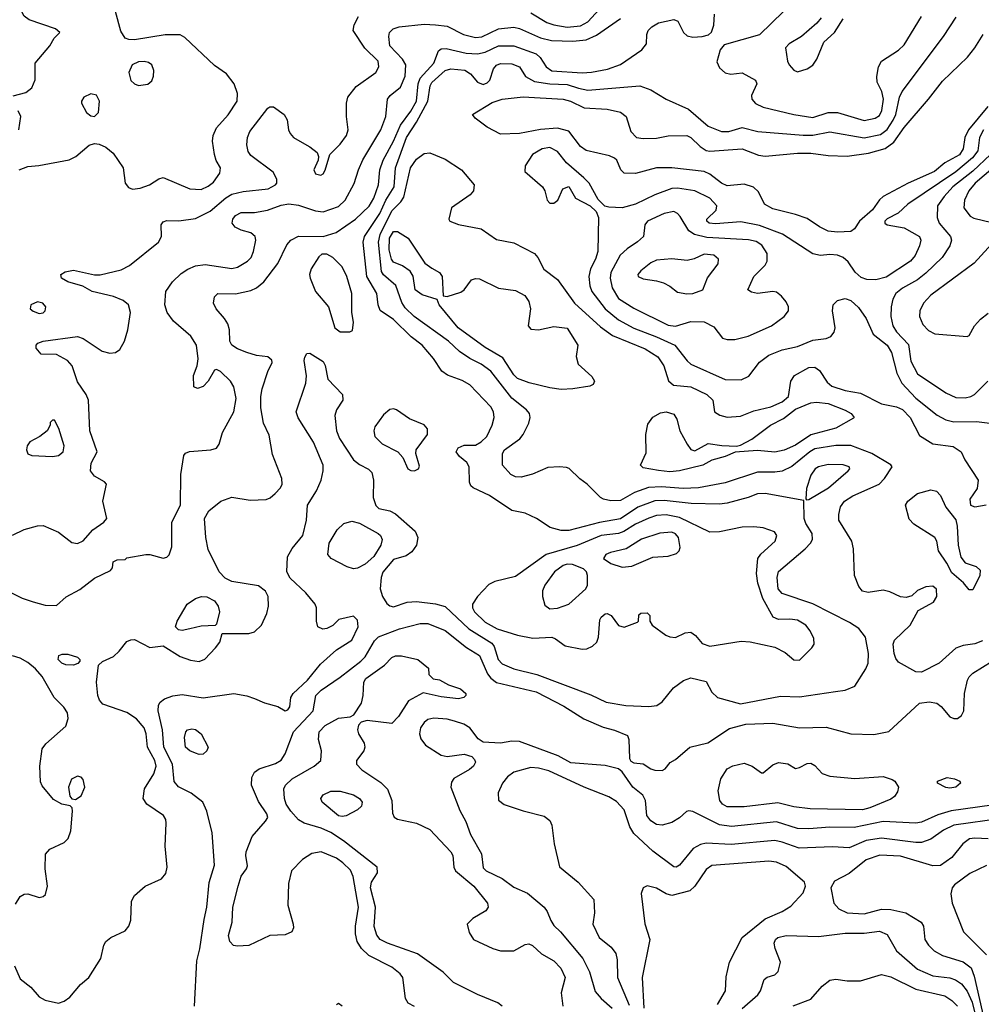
# Model space of a CAD drawing. Extents: x 1173079 to 1307053, y 522583 to 678478.
# Tile 243 of 256: x 1235842 to 1240889, y 587674 to 592842. Entities that reach past the tile are written whole.
import ezdxf

# ---------------------------------------------------------------- set-up
doc = ezdxf.new("R2010")
doc.units = 0

msp = doc.modelspace()

# ---------------------------------------------------------------- linework, layer by layer
at = {"layer": '0CON20XD'}
for points in [[(1235807.7, 592442.3), (1235875, 592461.1), (1235906.7, 592485), (1235923.8, 592526.2), (1235924, 592615), (1236000, 592705), (1236023.8, 592745), (1236053.3, 592775), (1236030, 592795), (1235892.3, 592842.3), (1235865, 592861.1), (1235842.5, 592905), (1235840.8, 592965)], [(1235840, 592055), (1235885, 592071.4), (1235943, 592077), (1236102.4, 592107.6), (1236136.1, 592123.9), (1236206.9, 592183.1), (1236235, 592193.3), (1236259.8, 592189.7), (1236293.6, 592173.6), (1236332.4, 592142.4), (1236385.6, 592065), (1236395, 591983.8), (1236412.4, 591962.4), (1236435, 591953.5), (1236475, 591958.9), (1236523.3, 591975), (1236573, 592007), (1236595, 592014), (1236735.3, 591955.3), (1236795, 591950.8), (1236832, 591968), (1236859.5, 591990.5), (1236892.2, 592037.8), (1236896.9, 592065), (1236874.2, 592104.2), (1236864.7, 592134.7), (1236854.7, 592205), (1236856.8, 592235), (1236875, 592274.3), (1236936, 592344), (1236983.3, 592415), (1236985.6, 592455), (1236967.8, 592505), (1236927.5, 592557.5), (1236865, 592601.2), (1236708.9, 592748.9), (1236685, 592763.5), (1236605, 592762.9), (1236445, 592736.8), (1236415, 592738.2), (1236396.1, 592746.1), (1236373, 592783), (1236344.3, 592885.7)], [(1238525, 592877.8), (1238608.5, 592828.5), (1238645, 592814.7), (1238715, 592803.9), (1238785, 592810.5), (1238825, 592830.8), (1238883.3, 592896.7)], [(1239851.4, 592885), (1239725, 592762.7), (1239538.9, 592711.1), (1239518.6, 592685), (1239500.9, 592620.9), (1239515, 592590), (1239545, 592564.3), (1239575, 592556.9), (1239635, 592563.1), (1239703.8, 592525), (1239712, 592505), (1239682.5, 592445), (1239685.7, 592425), (1239705, 592402.2), (1239745, 592383.8), (1239905.3, 592345.3), (1240005, 592328.6), (1240085, 592354.6), (1240135, 592355.4), (1240275, 592313.3), (1240332.5, 592325), (1240355, 592339.6), (1240368.1, 592365), (1240375.7, 592425), (1240367.3, 592465), (1240343.3, 592515), (1240341.1, 592545), (1240349.2, 592595), (1240366.2, 592625), (1240455, 592683.1), (1240485, 592710), (1240575, 592858.6)], [(1235805, 590137.5), (1235865, 590166.2), (1235935, 590186.7), (1235965, 590188.1), (1236045, 590152.7), (1236115, 590098.8), (1236145, 590092.9), (1236175, 590107.9), (1236226.4, 590165), (1236284.3, 590205), (1236299.4, 590225), (1236279.2, 590315), (1236297.5, 590405), (1236287, 590417), (1236235, 590446.2), (1236214.3, 590475), (1236217.8, 590515), (1236248.1, 590575), (1236210.8, 590685), (1236202.7, 590845), (1236191.1, 590875), (1236145, 590942), (1236116.9, 591025), (1236093.1, 591053.1), (1236035, 591085.7), (1235955, 591086.2), (1235928.8, 591118.8), (1235928.6, 591135), (1235937.5, 591145), (1235965, 591156), (1236145, 591178.8), (1236175, 591168.5), (1236275, 591102.9), (1236315, 591092.5), (1236344.5, 591095.5), (1236368.5, 591111.5), (1236391.4, 591155), (1236410.6, 591215), (1236424.3, 591305), (1236413.8, 591345), (1236385, 591368), (1236335, 591389.2), (1236222.5, 591415), (1236173, 591443), (1236095, 591467.1), (1236062, 591485), (1236058, 591505), (1236081.1, 591518.9), (1236125, 591527.1), (1236235, 591503.1), (1236265, 591502.9), (1236375, 591530), (1236418.1, 591551.9), (1236570.8, 591675), (1236585.8, 591705), (1236584.2, 591765), (1236595, 591782), (1236615, 591788.1), (1236676.8, 591786.8), (1236765, 591798.8), (1236841.8, 591838.2), (1236923.3, 591906.7), (1236955, 591926), (1237015, 591940), (1237146.7, 591955), (1237184.3, 591975), (1237191.4, 591985), (1237191.4, 592005), (1237172.6, 592042.6), (1237055, 592129.5), (1237041.3, 592151.3), (1237034.6, 592185), (1237037.1, 592225), (1237050, 592255), (1237145, 592378.8), (1237155, 592385.4), (1237175, 592385.4), (1237230, 592345), (1237246.3, 592316.3), (1237252.2, 592265), (1237261.1, 592245), (1237278.6, 592225), (1237325, 592197.5), (1237365.3, 592175.3), (1237402.9, 592145), (1237410.8, 592125), (1237408.8, 592105), (1237386.7, 592055), (1237395, 592033.3), (1237423.6, 592026.4), (1237435, 592033.3), (1237445, 592052.5), (1237469.2, 592135), (1237525, 592188.6), (1237557.5, 592235), (1237566.5, 592265), (1237557.5, 592335), (1237557.5, 592405), (1237564.2, 592435), (1237608.9, 592491.1), (1237711.1, 592565), (1237727.7, 592595), (1237722.9, 592625), (1237653.4, 592693.4), (1237591.9, 592785), (1237597.8, 592815), (1237620.2, 592859.8)], [(1235913.3, 589786.7), (1235975, 589768.9), (1236035, 589767.5), (1236086.7, 589813.3), (1236157.8, 589852.2), (1236235, 589910.4), (1236318.3, 589951.7), (1236330, 589965), (1236333, 589997), (1236353, 590007), (1236395, 590010), (1236405, 590017.5), (1236505, 590036.2), (1236525, 590036), (1236595, 590015.8), (1236615, 590022), (1236626.8, 590033.2), (1236640, 590075), (1236640, 590205), (1236685.6, 590295), (1236687.8, 590455), (1236704.1, 590555.9), (1236712.7, 590567.3), (1236733.1, 590576.9), (1236845.7, 590584.3), (1236875.7, 590594.3), (1236889.2, 590615), (1236907.5, 590675), (1236965.4, 590785), (1236977.5, 590855), (1236965.4, 590915.4), (1236948.6, 590945), (1236896.4, 590996.4), (1236875, 591006.2), (1236865, 591003.3), (1236831.9, 590945), (1236805, 590916.9), (1236775, 590906), (1236755.9, 590915.9), (1236754.5, 590975), (1236773.3, 591025), (1236778.3, 591061.7), (1236770, 591135), (1236740.7, 591180.7), (1236650.1, 591260.1), (1236615.4, 591305), (1236603.1, 591345), (1236608.7, 591415), (1236645, 591467.3), (1236690.1, 591509.9), (1236725, 591533.8), (1236765, 591550), (1236815, 591557.3), (1236955, 591536.2), (1236985, 591543.6), (1237038.1, 591575), (1237056.5, 591595), (1237069.1, 591625), (1237081.1, 591685), (1237078.1, 591705), (1237055, 591724.4), (1237005, 591737.8), (1236973.6, 591753.6), (1236957.3, 591775), (1236960, 591795), (1236975, 591815.6), (1237005, 591830.6), (1237075, 591830.5), (1237143.5, 591843.5), (1237215, 591868.8), (1237255, 591876.3), (1237305, 591869.4), (1237395, 591840), (1237435, 591834.2), (1237515, 591862.5), (1237550.9, 591895), (1237597.8, 591982.2), (1237619.6, 592055), (1237643, 592107), (1237737.6, 592265), (1237763.3, 592335), (1237772.5, 592425), (1237786.5, 592445), (1237841.2, 592488.8), (1237864.7, 592545.3), (1237868.9, 592605), (1237851.8, 592635), (1237785.3, 592705), (1237779.6, 592755), (1237784, 592776), (1237802.5, 592795), (1237834.7, 592805.3), (1237965, 592818.4), (1238023.8, 592816.2), (1238085, 592807.7), (1238171.4, 592765), (1238235, 592748.3), (1238267.3, 592752.7), (1238355, 592794.3), (1238435, 592802.8), (1238465, 592795.8), (1238575, 592748.1), (1238633.5, 592733.5), (1238745, 592729.1), (1238815, 592736.8), (1238869.2, 592760.8), (1238995, 592849.6)], [(1236425.7, 588115.7), (1236428.6, 588215), (1236444.5, 588245.5), (1236500, 588295), (1236586.9, 588333.1), (1236609.1, 588360.9), (1236615.4, 588395), (1236605.5, 588505), (1236611.4, 588625), (1236609.4, 588645), (1236597.8, 588665), (1236510, 588725), (1236490.5, 588755), (1236496.5, 588805), (1236546.1, 588885), (1236557.7, 588925), (1236551.5, 588955), (1236512.5, 589025), (1236506.3, 589095), (1236495.3, 589125), (1236455, 589173.2), (1236405, 589206.8), (1236279.1, 589249.1), (1236260.8, 589270.8), (1236251.5, 589295), (1236245.9, 589365), (1236255.5, 589454.5), (1236276.2, 589473.8), (1236335, 589499.2), (1236365, 589527.5), (1236405, 589578.1), (1236425, 589588.1), (1236445, 589588.6), (1236525, 589547.5), (1236595.7, 589555.7), (1236685, 589499.4), (1236739.2, 589480.8), (1236785, 589474.4), (1236813.7, 589486.3), (1236870, 589545), (1236892, 589575), (1236905, 589620), (1237045, 589621.1), (1237075, 589630), (1237111.5, 589665), (1237139.1, 589725), (1237147.5, 589765), (1237145.6, 589815), (1237132.6, 589842.6), (1237095, 589870.5), (1236955, 589893.3), (1236921.1, 589911.1), (1236888.6, 589945), (1236831.4, 590061.4), (1236818.8, 590125), (1236812, 590225), (1236835.2, 590264.7), (1236897.5, 590315), (1236955, 590336), (1237051.1, 590321.1), (1237135, 590324.5), (1237156.7, 590333.3), (1237183.1, 590355), (1237211.4, 590385), (1237220.6, 590405), (1237218.1, 590435), (1237169.8, 590559.8), (1237151.3, 590661.3), (1237122.5, 590725), (1237108.2, 590805), (1237108, 590865), (1237115.3, 590904.7), (1237144.5, 590995.5), (1237167, 591043), (1237165.7, 591055), (1237145, 591072.9), (1237085, 591080.5), (1237034, 591095), (1236985.3, 591115.3), (1236955.6, 591135), (1236945.5, 591155), (1236943.6, 591215), (1236935.3, 591245.3), (1236917.8, 591275), (1236874, 591325), (1236860, 591355), (1236865, 591387.5), (1236882.5, 591405), (1236975, 591403.6), (1237055, 591421.8), (1237085.7, 591435), (1237123.5, 591466.5), (1237196.5, 591563.5), (1237245, 591660), (1237265, 591685.8), (1237305, 591705.6), (1237435, 591704.4), (1237504.1, 591725.9), (1237605, 591795.9), (1237676.7, 591863.3), (1237700.2, 591905), (1237724.7, 591975), (1237732.2, 592055), (1237750.2, 592105), (1237805, 592205.3), (1237841.2, 592288.8), (1237895, 592361.9), (1237925.1, 592415), (1237934.3, 592505), (1237943.8, 592536.2), (1238016.5, 592615), (1238040.5, 592679.5), (1238055, 592688.8), (1238080.8, 592690.8), (1238185, 592667.2), (1238245, 592662.5), (1238285, 592672), (1238355, 592705.2), (1238435, 592705.2), (1238553.7, 592663.7), (1238574, 592644), (1238605, 592594.2), (1238635, 592574.8), (1238795, 592563.5), (1238843.8, 592566.2), (1238926.6, 592583.4), (1238995, 592606.8), (1239106.9, 592685), (1239131.9, 592715), (1239134.3, 592765), (1239141.4, 592785), (1239160.8, 592805), (1239195, 592825.5), (1239275, 592844.3), (1239295.8, 592835), (1239325.5, 592775.5), (1239345, 592758.1), (1239375, 592750.5), (1239425, 592754.5), (1239457.2, 592762.8), (1239473.7, 592776.3), (1239485.4, 592814.6), (1239489.2, 592870.8)], [(1237712.3, 590292.3), (1237727.4, 590277.4), (1237785, 590263.8), (1237815, 590249.2), (1237917.4, 590157.4), (1237932.5, 590125), (1237925.4, 590085), (1237901.1, 590048.9), (1237871.5, 590028.5), (1237805, 590009.6), (1237747.9, 589942.1), (1237739.4, 589915), (1237734.8, 589854.8), (1237745.9, 589815), (1237769, 589779), (1237785, 589765.4), (1237805, 589760), (1237875.2, 589784.8), (1237925, 589788.8), (1238025, 589776.2), (1238075, 589762.4), (1238199.7, 589645), (1238319.5, 589569.5), (1238332, 589552), (1238353.3, 589485), (1238375, 589460.9), (1238435, 589435.2), (1238556.3, 589406.3), (1238839.5, 589299.5), (1238921.2, 589261.2), (1239023.4, 589243.4), (1239145, 589237.7), (1239187, 589243), (1239215, 589261.4), (1239273.1, 589335), (1239326.7, 589373.3), (1239365, 589387.5), (1239445, 589368.8), (1239475, 589313.3), (1239505.5, 589285.5), (1239625, 589250.9), (1239835, 589291.8), (1239935, 589287.5), (1240123.9, 589316.1), (1240175, 589323.5), (1240225.4, 589344.6), (1240282.7, 589435), (1240295.4, 589465), (1240298.2, 589515), (1240281.7, 589601.7), (1240246.5, 589646.5), (1240197.9, 589677.9), (1240005, 589776.1), (1239845, 589830.8), (1239822.8, 589855), (1239817.6, 589915), (1239825, 589946.4), (1239965, 590065.7), (1239992.9, 590095), (1240003.1, 590115), (1240002.2, 590145), (1239968.5, 590198.5), (1239959.5, 590225), (1239958.3, 590318.3), (1239755, 590355.4), (1239715, 590353.1), (1239665, 590335.3), (1239555.2, 590304.7), (1239515, 590300), (1239366.6, 590303.4), (1239225, 590319.5), (1239175, 590317.9), (1239086, 590284), (1238995, 590222.3), (1238885, 590203), (1238725, 590161.1), (1238685, 590161.8), (1238627, 590177), (1238554.2, 590224.2), (1238495, 590252), (1238425, 590265.8), (1238308.1, 590345), (1238222, 590385), (1238210.8, 590395), (1238202.9, 590415), (1238201.2, 590495), (1238188.3, 590518.3), (1238150.4, 590550.4), (1238132.9, 590575), (1238144, 590596), (1238175, 590609.1), (1238235, 590610), (1238265, 590627.1), (1238293.8, 590655), (1238322.9, 590715), (1238332.7, 590755), (1238329.6, 590785), (1238315, 590810.6), (1238205, 590925.5), (1238165, 590949.2), (1238086.9, 590976.9), (1238057.2, 590997.2), (1238013.3, 591065), (1237955.5, 591135), (1237897.3, 591177.3), (1237805, 591269.1), (1237735, 591315.8), (1237723.8, 591345), (1237716.2, 591405), (1237664.5, 591495), (1237644.2, 591675), (1237651.1, 591705), (1237732, 591825), (1237764.1, 591895.9), (1237806.8, 591965), (1237814.4, 592065), (1237872.6, 592225), (1237925, 592304.1), (1237984.4, 592415), (1237996.6, 592495), (1238005, 592512.9), (1238075, 592576.2), (1238105, 592585.3), (1238178.1, 592578.1), (1238209, 592559), (1238245, 592513.8), (1238275, 592502.8), (1238295, 592510.4), (1238309.5, 592525), (1238329.4, 592585), (1238345, 592603.1), (1238365, 592611.8), (1238425, 592611.1), (1238465.4, 592595.4), (1238496.7, 592545), (1238545, 592518.9), (1238625, 592505.2), (1238715, 592502), (1238775, 592483.1), (1238825, 592473.4), (1239096.7, 592495), (1239155, 592474.4), (1239236, 592425), (1239353, 592373), (1239455, 592283.8), (1239525, 592256.1), (1239565, 592255.4), (1239635, 592276.9), (1239716.3, 592256.3), (1239955, 592235.7), (1240005, 592235.7), (1240095, 592253.2), (1240275, 592223.1), (1240360.3, 592239.7), (1240395, 592266.7), (1240427.6, 592315), (1240440.2, 592345), (1240460.7, 592435), (1240474.5, 592465.5), (1240691.5, 592755), (1240756.9, 592855)], [(1240048.6, 592851.4), (1240026.2, 592823.8), (1239945.4, 592754.6), (1239880.8, 592715), (1239861.4, 592695), (1239872.2, 592625), (1239881.5, 592605), (1239905, 592577.8), (1239925, 592569.5), (1239975, 592584.3), (1240006, 592604), (1240025.3, 592634.7), (1240062.9, 592725), (1240119.4, 592775), (1240163.8, 592846.2)], [(1240135, 591726.7), (1240085, 591733.2), (1240040, 591755), (1239975, 591799.1), (1239915, 591820.4), (1239795, 591849.6), (1239751.4, 591875), (1239719.8, 591939.8), (1239693.3, 591963.3), (1239645, 591979.2), (1239555, 591971.3), (1239525, 591985.3), (1239465, 592031.1), (1239435, 592046.2), (1239265, 592065.5), (1239185, 592065.7), (1239075, 592035.6), (1239015, 592037.5), (1238997.5, 592055), (1238976, 592105), (1238965, 592116), (1238937.5, 592127.5), (1238815, 592155.3), (1238785, 592177.5), (1238725, 592257.5), (1238665, 592272.5), (1238575, 592266.7), (1238465.4, 592245.4), (1238365, 592241.8), (1238295, 592278.5), (1238232, 592325), (1238218.8, 592345), (1238321.7, 592408.3), (1238375, 592425.9), (1238485, 592437), (1238695.2, 592425.2), (1238732.9, 592415), (1238805, 592379.7), (1238925, 592372), (1238996.4, 592356.4), (1239025, 592333.8), (1239050, 592255), (1239080, 592225), (1239115, 592218.8), (1239185, 592220), (1239245, 592232.9), (1239344.6, 592234.6), (1239365, 592224.5), (1239413.3, 592176.7), (1239445, 592156.2), (1239465, 592152.3), (1239635, 592164), (1239720.8, 592130.8), (1239755, 592125.4), (1239925, 592142.7), (1239995, 592142.7), (1240085, 592130), (1240185, 592126), (1240297.9, 592142.1), (1240385, 592167.1), (1240431.1, 592198.9), (1240485, 592276.7), (1240612.5, 592425), (1240685, 592519.4), (1240816.7, 592645), (1240855.9, 592694.1), (1240898.9, 592765)], [(1236465, 592497.8), (1236515, 592504.4), (1236535, 592521.2), (1236544.4, 592545.6), (1236545.6, 592575), (1236535, 592606), (1236518.6, 592618.6), (1236495, 592623.3), (1236465, 592620.5), (1236432.5, 592605), (1236414.5, 592565), (1236425, 592524), (1236444, 592505), (1236465, 592497.8)], [(1236235, 592334.5), (1236255.3, 592354.7), (1236261.8, 592415), (1236245, 592447.1), (1236215, 592452.7), (1236179.2, 592435), (1236165.7, 592415), (1236165.7, 592405), (1236192.5, 592355), (1236215, 592338.1), (1236235, 592334.5)], [(1235838.1, 592265), (1235848.6, 592335), (1235835, 592363.8)], [(1240923.1, 592386.9), (1240822.3, 592265), (1240802.7, 592225), (1240794.3, 592165), (1240775, 592133), (1240698.4, 592091.6), (1240643.1, 592045), (1240505.6, 591984.4), (1240375, 591914.7), (1240355, 591897.3), (1240318, 591845), (1240250.4, 591785), (1240224.7, 591745.3), (1240205, 591730.8), (1240135, 591726.7)], [(1240900.6, 592265), (1240880.7, 592225), (1240871.4, 592155), (1240843.4, 592116.6), (1240755, 592044.8), (1240503.5, 591875), (1240452.2, 591827.8), (1240395, 591797.3), (1240383.1, 591785), (1240383.1, 591775), (1240395.5, 591765.5), (1240485, 591750), (1240564.5, 591705), (1240571.8, 591685), (1240565.4, 591655), (1240541.5, 591605), (1240517.7, 591575), (1240389.4, 591490.6), (1240335, 591477.4), (1240289.3, 591479.3), (1240259.5, 591489.5), (1240227.7, 591517.8), (1240190.7, 591570.7), (1240164.2, 591595), (1240135, 591606.2), (1240095, 591610.7), (1240044.6, 591605.4), (1240005, 591613.1), (1239846.2, 591716.2), (1239725, 591762.4), (1239627.8, 591782.2), (1239495, 591770.3), (1239461.4, 591775), (1239449.5, 591785), (1239448.5, 591795), (1239497.1, 591842.9), (1239500.5, 591865), (1239465, 591905.9), (1239385, 591944.2), (1239295, 591957.8), (1239265, 591955.8), (1239176, 591924), (1239075, 591874), (1239005, 591855.4), (1238935, 591858), (1238913.9, 591863.9), (1238878.3, 591898.3), (1238832, 591985), (1238803, 592013), (1238712, 592092), (1238665, 592151.5), (1238625, 592171.6), (1238585, 592165.3), (1238534.4, 592135), (1238494.4, 592075), (1238492.9, 592045), (1238586.2, 591965), (1238598.8, 591945), (1238610, 591895), (1238625, 591880), (1238645, 591880), (1238666.7, 591895), (1238693.3, 591955), (1238725, 591966.7), (1238760, 591905), (1238836.1, 591866.1), (1238867.5, 591835), (1238880, 591805), (1238877.1, 591625), (1238864.6, 591585), (1238838.7, 591535), (1238829.1, 591495), (1238835.3, 591445), (1238846, 591415), (1238915.2, 591325.2), (1238985, 591266.7), (1239065, 591223.9), (1239185, 591178), (1239280.8, 591135), (1239345, 591051.2), (1239365, 591034.1), (1239545, 590954.7), (1239628.4, 590951.6), (1239668.8, 590971.2), (1239725.5, 591044.5), (1239775, 591081.1), (1239845, 591110.5), (1239925, 591127.1), (1240005, 591160.5), (1240075, 591168.6), (1240100.3, 591179.7), (1240117.9, 591202.1), (1240122.7, 591225), (1240108.9, 591315), (1240112.5, 591345), (1240135, 591369.2), (1240175, 591379.4), (1240205, 591369.4), (1240245, 591331.9), (1240284.6, 591275), (1240321.5, 591191.5), (1240394.6, 591135), (1240417.3, 591095), (1240446.7, 590986.7), (1240472.9, 590935), (1240545, 590856.6), (1240657.3, 590767.3), (1240702.6, 590742.6), (1240745, 590731.2), (1240865, 590733.3), (1240934.1, 590724.1)], [(1240895, 589582.5), (1240855, 589567.1), (1240795, 589558.2), (1240755.4, 589544.6), (1240667.5, 589465), (1240575, 589417.7), (1240545, 589420.4), (1240455, 589470), (1240440, 589490), (1240431.6, 589515), (1240427.5, 589565), (1240433.2, 589585), (1240516.4, 589665), (1240558.8, 589741.2), (1240638, 589785), (1240655.6, 589815), (1240655, 589853.3), (1240635, 589868.9), (1240597.5, 589865), (1240555, 589846), (1240525, 589818.8), (1240495, 589809.2), (1240465, 589813.3), (1240409.5, 589839.5), (1240375, 589848.8), (1240295, 589835.5), (1240265, 589843.5), (1240247.3, 589867.3), (1240224.4, 589925.6), (1240218.5, 590065), (1240210.6, 590105), (1240141.2, 590215), (1240140.8, 590245), (1240151.1, 590285), (1240170.8, 590315), (1240215, 590344.2), (1240353.1, 590405), (1240381.5, 590435), (1240420.8, 590495), (1240415, 590505.7), (1240315.2, 590565.2), (1240205, 590608.3), (1240125, 590608), (1240015, 590589.2), (1239988.8, 590575), (1239895, 590496.5), (1239845, 590472.1), (1239805, 590466.7), (1239715, 590467.8), (1239545, 590411.2), (1239405, 590385.2), (1239325, 590381.1), (1239210.7, 590390.7), (1239142.9, 590387.1), (1239068.5, 590361.5), (1238995, 590319.7), (1238945, 590317.1), (1238906.7, 590325), (1238890, 590335), (1238821.2, 590405), (1238782.2, 590432.2), (1238726.1, 590486.1), (1238711.7, 590491.7), (1238675, 590496.2), (1238615, 590492.7), (1238533.7, 590456.3), (1238475, 590440.5), (1238445, 590442.2), (1238419.2, 590455), (1238376.9, 590505), (1238375.6, 590565), (1238386.9, 590585), (1238466.8, 590643.2), (1238485.3, 590664.7), (1238514.6, 590725), (1238521.5, 590755), (1238518.2, 590775), (1238502.7, 590795), (1238425, 590856.7), (1238315, 590997.3), (1238265, 591034.1), (1238204.4, 591064.4), (1238151.3, 591101.3), (1238092.5, 591155), (1237913.3, 591285), (1237865, 591330), (1237848.6, 591358.6), (1237816.5, 591446.5), (1237752.5, 591502.5), (1237741, 591521), (1237725.4, 591675), (1237734.9, 591715), (1237795, 591840), (1237843.2, 591886.8), (1237858.3, 591911.7), (1237893.5, 592065), (1237925, 592110), (1237965, 592140), (1237995, 592144.2), (1238075, 592111.3), (1238160.9, 592055), (1238226.7, 591975), (1238224.4, 591945), (1238206, 591924), (1238108, 591855), (1238093.8, 591795), (1238100, 591785), (1238145, 591767.3), (1238264.7, 591744.7), (1238345, 591688.2), (1238435, 591670.5), (1238544.6, 591614.6), (1238561.9, 591595), (1238593.8, 591533.8), (1238665, 591479.4), (1238754.4, 591354.4), (1238890.6, 591230.6), (1238954.1, 591184.1), (1239124.4, 591114.4), (1239192.1, 591072.1), (1239223.2, 591025), (1239247.2, 590947.2), (1239273.5, 590923.5), (1239365, 590916), (1239448.1, 590875), (1239480.8, 590845), (1239489.2, 590785), (1239516.9, 590766.9), (1239555, 590756.2), (1239625, 590761.3), (1239695, 590789.3), (1239785, 590810.4), (1239845, 590836.1), (1239876.6, 590865), (1239889.1, 590945), (1239909.2, 590975), (1239983.3, 591016.7), (1240015, 591018.6), (1240041, 591001), (1240079.8, 590939.8), (1240105, 590919), (1240175, 590896.7), (1240255, 590882.5), (1240365, 590826.3), (1240445, 590811.2), (1240476.6, 590796.6), (1240516.7, 590755), (1240565, 590660), (1240635, 590616.9), (1240741.5, 590601.5), (1240784.2, 590575), (1240803, 590533), (1240873.1, 590425), (1240867.6, 590382.4), (1240829.1, 590325), (1240832.7, 590295), (1240855, 590285.5), (1240915, 590295.5)], [(1240937.9, 592135), (1240845, 592047.9), (1240740.8, 591965), (1240694.9, 591915.1), (1240660, 591865), (1240657.3, 591805), (1240668.2, 591775), (1240727.9, 591705), (1240732.3, 591685), (1240724.6, 591655), (1240683.8, 591595), (1240598.1, 591511.9), (1240555, 591477.8), (1240475, 591433.3), (1240440, 591405), (1240425, 591376.2), (1240416.2, 591335), (1240415.3, 591285), (1240424.7, 591235), (1240444.2, 591205), (1240506.8, 591136.8), (1240519.7, 591049.7), (1240555, 590983.6), (1240704, 590884), (1240755, 590860), (1240805, 590857.9), (1240835, 590864.6), (1240854, 590876), (1240922.9, 590945)], [(1240951.8, 592065), (1240857.4, 591985), (1240823.2, 591945), (1240801.3, 591895), (1240797.9, 591855), (1240830.7, 591810.7), (1240850.4, 591800.4), (1240945, 591778.1)], [(1239555, 591163.3), (1239595, 591164.6), (1239665, 591182.2), (1239787.5, 591235), (1239854.2, 591285), (1239877.1, 591315), (1239876.9, 591335), (1239865, 591362), (1239841.5, 591391.5), (1239815, 591412), (1239795, 591416), (1239715, 591405.6), (1239682.6, 591412.6), (1239663.8, 591425), (1239695.7, 591495), (1239755.4, 591554.6), (1239765.4, 591574.6), (1239765.4, 591615), (1239738.3, 591658.3), (1239708.3, 591678.3), (1239667.7, 591687.7), (1239448.7, 591698.7), (1239384.3, 591714.3), (1239354.2, 591734.2), (1239309.2, 591809.2), (1239295, 591825.6), (1239275, 591835.5), (1239225.5, 591825.5), (1239138.1, 591785), (1239123.3, 591765), (1239116.7, 591705), (1239084.3, 591675.7), (1239030.7, 591639.3), (1238994.2, 591605.8), (1238944.8, 591515), (1238941, 591485), (1238951.1, 591435), (1238985, 591379.3), (1239065, 591328.7), (1239245, 591239.7), (1239285, 591233.8), (1239365, 591257.6), (1239435, 591256.1), (1239485, 591230), (1239531.7, 591171.7), (1239555, 591163.3)], [(1238685, 590900.9), (1238625, 590910.4), (1238516, 590936), (1238455, 590959.2), (1238435, 590978.2), (1238378.1, 591068.1), (1238285, 591121.2), (1238142.9, 591225), (1238044, 591345), (1238033, 591373), (1237955, 591398.1), (1237918.6, 591425), (1237906.8, 591496.8), (1237892.2, 591522.2), (1237851.2, 591551.2), (1237805, 591570), (1237793.7, 591585), (1237781, 591635), (1237783.1, 591695), (1237805, 591730), (1237825, 591731.3), (1237880.6, 591695), (1237968.8, 591565), (1238005, 591538), (1238045.6, 591515.6), (1238058.8, 591495), (1238065, 591392.5), (1238085, 591390), (1238157.9, 591412.1), (1238175, 591423.8), (1238212.7, 591477.3), (1238235, 591484.2), (1238255, 591482.5), (1238355, 591433.5), (1238445, 591421.8), (1238494.2, 591395), (1238513.7, 591363.7), (1238523.1, 591325), (1238511.4, 591235), (1238525, 591217.5), (1238565, 591214.4), (1238645, 591232.9), (1238715, 591224), (1238772, 591135), (1238762.9, 591075), (1238772.9, 591035), (1238845, 590969.2), (1238858.6, 590945), (1238852.1, 590927.9), (1238835, 590919.4), (1238745, 590904.5), (1238685, 590900.9)], [(1240962.9, 591685), (1240852.2, 591565), (1240625, 591396.9), (1240586.1, 591355), (1240566.2, 591315), (1240564.7, 591284.7), (1240582.3, 591242.3), (1240611.8, 591211.8), (1240645, 591193.9), (1240815, 591178.8), (1240825.8, 591184.2), (1240854.3, 591235.7), (1240885, 591270.4), (1240925, 591301.5)], [(1237575, 591203.3), (1237588.8, 591211.2), (1237594.2, 591255), (1237585.6, 591305.6), (1237585.5, 591405), (1237560, 591495), (1237534.7, 591544.7), (1237485, 591594), (1237455, 591612), (1237428.3, 591611.7), (1237412.1, 591597.9), (1237371.9, 591535), (1237363.3, 591505), (1237366.5, 591485), (1237395.5, 591415), (1237462.2, 591335), (1237495.7, 591225), (1237525, 591203.3), (1237575, 591203.3)], [(1239343.4, 591403.4), (1239375, 591404.5), (1239428, 591425), (1239452.6, 591487.4), (1239508.3, 591561.7), (1239510.6, 591585), (1239485, 591606.8), (1239435, 591612), (1239382.1, 591587.9), (1239345, 591578.5), (1239265, 591587.8), (1239185, 591580.6), (1239155, 591567.1), (1239102, 591525), (1239086, 591505), (1239088.8, 591495), (1239115, 591482.2), (1239185, 591472.7), (1239220.9, 591460.9), (1239255, 591444.3), (1239295, 591412), (1239343.4, 591403.4)], [(1235945, 591300.6), (1235965, 591304.3), (1235975.7, 591315), (1235978.6, 591335), (1235963.8, 591355), (1235935, 591362), (1235900, 591345), (1235897.5, 591325), (1235913, 591313), (1235945, 591300.6)], [(1236759.6, 587665), (1236772.6, 587902.6), (1236788.5, 587965), (1236809.9, 588120.1), (1236824.3, 588185), (1236837, 588313), (1236865.5, 588405), (1236852.9, 588575), (1236825, 588687.5), (1236803.8, 588735), (1236742.7, 588782.7), (1236676, 588816), (1236653.4, 588843.4), (1236643.4, 588935), (1236598.4, 589025), (1236592.5, 589115), (1236568.7, 589215), (1236571.1, 589245), (1236579.1, 589260.9), (1236602.1, 589277.9), (1236646, 589294), (1236695, 589301.1), (1236805, 589283.5), (1236965.4, 589305.4), (1237035, 589293.6), (1237075, 589280.4), (1237127.4, 589257.4), (1237197.5, 589237.5), (1237235, 589215.6), (1237249.8, 589220.2), (1237259.5, 589235), (1237266.1, 589285), (1237276.7, 589305), (1237352, 589375), (1237420.9, 589459.1), (1237505.7, 589534.3), (1237585, 589586.2), (1237618.9, 589655), (1237615, 589690), (1237595, 589711.2), (1237516.4, 589693.6), (1237485, 589662.5), (1237455, 589646.2), (1237433.9, 589643.9), (1237407.5, 589655), (1237400, 589685), (1237400, 589755), (1237393.3, 589775), (1237344.3, 589835), (1237261.3, 589911.3), (1237243.8, 589943.8), (1237247.7, 590022.3), (1237272.8, 590067.2), (1237327.5, 590135), (1237347.5, 590215), (1237352.5, 590295), (1237400.5, 590369.5), (1237424.6, 590425), (1237435.4, 590475), (1237434.6, 590505), (1237384.8, 590624.8), (1237303.4, 590753.4), (1237293.3, 590785), (1237344.4, 590935), (1237347.3, 590972.7), (1237335.8, 591054.2), (1237338.3, 591071.7), (1237348.8, 591091.2), (1237365, 591092), (1237435, 591048.8), (1237445, 591027.5), (1237459.4, 590955), (1237536.9, 590875), (1237537.9, 590845), (1237504.5, 590795), (1237495.4, 590765), (1237504.6, 590685), (1237521.5, 590645), (1237595, 590533.1), (1237625, 590507.5), (1237673.8, 590483.8), (1237690, 590465), (1237698.9, 590425), (1237697.9, 590335), (1237712.3, 590292.3)], [(1239255, 590470), (1239195, 590475.8), (1239115, 590491.1), (1239100, 590505), (1239130.2, 590569.8), (1239128.2, 590665), (1239139.8, 590720.2), (1239165, 590755.7), (1239205, 590778.9), (1239235.7, 590784.3), (1239275, 590772.5), (1239291.5, 590745), (1239306.7, 590685), (1239345, 590613.8), (1239365, 590586.2), (1239385, 590580), (1239455, 590618), (1239527, 590607), (1239605, 590603.8), (1239625, 590608.8), (1239685, 590641.2), (1239783.6, 590715), (1239851.6, 590748.4), (1239915, 590799.1), (1239995, 590831.9), (1240025.2, 590835.3), (1240085, 590827.8), (1240175, 590792.5), (1240206.2, 590775), (1240222.5, 590755), (1240218.3, 590751.7), (1240125, 590699.1), (1239995, 590663.3), (1239915, 590609.2), (1239855, 590582.9), (1239805, 590572.9), (1239715, 590580.5), (1239598.3, 590571.7), (1239545, 590549.2), (1239475, 590530), (1239427.5, 590505), (1239305, 590473.7), (1239255, 590470)], [(1237915, 590474.4), (1237935.7, 590484.3), (1237941.2, 590498.8), (1237921.4, 590565), (1237922.9, 590585), (1237981.9, 590665), (1237982.9, 590695), (1237965.4, 590715.4), (1237887.3, 590747.3), (1237819.2, 590795), (1237805, 590800.4), (1237785, 590797.1), (1237751.5, 590768.5), (1237706.7, 590705), (1237701.5, 590685), (1237706.7, 590655), (1237745, 590616.9), (1237827.5, 590575), (1237853.8, 590543.8), (1237880, 590485), (1237895, 590475.7), (1237915, 590474.4)], [(1236015, 590549.1), (1236045, 590554.6), (1236069.5, 590575), (1236076.4, 590605), (1236047.6, 590697.6), (1236025, 590740), (1236015, 590740), (1236002.5, 590727.5), (1236002.5, 590715), (1235985.9, 590684.1), (1235947.5, 590655), (1235895, 590626.7), (1235880.8, 590605), (1235877.5, 590585), (1235884.5, 590564.5), (1235905, 590555.8), (1236015, 590549.1)], [(1239972.5, 590322.5), (1239985, 590323.3), (1240088.1, 590385), (1240191.2, 590475), (1240198.8, 590485), (1240196.2, 590495), (1240165, 590505.4), (1240085, 590507.2), (1240035, 590496.2), (1240017.1, 590485), (1239995, 590452.5), (1239971.9, 590381.9), (1239968.3, 590328.3), (1239972.5, 590322.5)], [(1240845, 589850), (1240825, 589850.8), (1240796.1, 589886.1), (1240735, 589940), (1240709.3, 589989.3), (1240664.4, 590054.4), (1240656, 590105), (1240646, 590125), (1240535.5, 590195.5), (1240510.7, 590220.7), (1240490.8, 590295), (1240504.2, 590315), (1240554, 590355), (1240625, 590374.4), (1240655, 590368.1), (1240675.4, 590345.4), (1240703.4, 590283.4), (1240755, 590217.1), (1240762.9, 590185), (1240767.1, 590085), (1240781.1, 590021.1), (1240805, 589991.9), (1240863, 589973), (1240882.6, 589952.6), (1240881.5, 589925), (1240845, 589850)], [(1239935, 589481.1), (1240000, 589545), (1240012, 589565), (1240010, 589595), (1239990.6, 589635), (1239967.8, 589665), (1239925, 589690.3), (1239885, 589696.6), (1239825, 589694.5), (1239797.3, 589707.3), (1239743.3, 589805), (1239716.2, 589885), (1239709.2, 589935), (1239716, 590015), (1239732, 590038), (1239807.8, 590105), (1239816.9, 590135), (1239804, 590155), (1239745, 590175.5), (1239695, 590180.4), (1239635, 590178.5), (1239514.4, 590154.4), (1239465, 590153.3), (1239305, 590230.4), (1239235, 590243.6), (1239185, 590239.8), (1239145, 590226.5), (1239075, 590194.1), (1239013.7, 590156.3), (1238985, 590145.9), (1238895, 590134.8), (1238767.8, 590082.2), (1238605, 590035.9), (1238445, 589919.6), (1238336.6, 589893.4), (1238305, 589877.1), (1238244.4, 589815.6), (1238219.6, 589775), (1238219.6, 589755), (1238229.1, 589735), (1238285, 589680.8), (1238348.9, 589645), (1238455, 589611.2), (1238535, 589596.6), (1238635, 589601.2), (1238655, 589593.5), (1238705, 589556.8), (1238795, 589538.4), (1238818.9, 589541.1), (1238849.4, 589555), (1238871.1, 589575), (1238880.9, 589600.9), (1238887.7, 589692.3), (1238895, 589706.7), (1238915, 589723.3), (1238926.1, 589726.1), (1238947.5, 589715), (1238985, 589663.3), (1239015, 589654), (1239085, 589680), (1239090, 589685), (1239091.7, 589718.3), (1239103, 589727), (1239135, 589730), (1239150, 589715), (1239150, 589685), (1239162.5, 589665), (1239232.8, 589612.8), (1239255, 589602.9), (1239285, 589600), (1239335, 589624.2), (1239365, 589627.1), (1239389.8, 589609.8), (1239425, 589567.8), (1239465, 589554.7), (1239629.1, 589580.9), (1239677, 589577), (1239805, 589548.5), (1239860.3, 589520.3), (1239905, 589482.5), (1239935, 589481.1)], [(1237595, 589960.4), (1237561.5, 589971.5), (1237476.2, 590015), (1237460, 590035), (1237467.1, 590095), (1237508.5, 590165), (1237542.7, 590197.3), (1237585, 590211.2), (1237625, 590200.6), (1237723.5, 590145), (1237736.4, 590135), (1237744.6, 590115), (1237737.8, 590085), (1237701.1, 590025), (1237655, 589985.3), (1237615, 589963.1), (1237595, 589960.4)], [(1239005, 589968.9), (1239055, 589974.4), (1239165, 590020.8), (1239245, 590027.1), (1239290, 590040), (1239304.2, 590055), (1239308.5, 590071.5), (1239300.4, 590125), (1239285, 590143.8), (1239265, 590151.8), (1239202.3, 590147.7), (1239105, 590116.4), (1239025.3, 590064.7), (1238943.6, 590046.4), (1238918, 590035), (1238906, 590015), (1238945, 589987.5), (1239005, 589968.9)], [(1238625, 589750), (1238665, 589752.9), (1238725.2, 589774.8), (1238813.8, 589855), (1238821.8, 589875), (1238823.1, 589925), (1238817.1, 589945), (1238800.9, 589960.9), (1238743.2, 589983.2), (1238715, 589984), (1238695, 589977.4), (1238648.7, 589945), (1238598.5, 589875), (1238586.9, 589845), (1238585.4, 589815.4), (1238598.9, 589768.9), (1238625, 589750)], [(1235789.2, 589839.2), (1235855, 589806.2), (1235913.3, 589786.7)], [(1236694.2, 589635.8), (1236675, 589639.2), (1236660.8, 589655), (1236668.1, 589685), (1236721.1, 589775), (1236764.2, 589805), (1236795.6, 589815.6), (1236825, 589813.3), (1236865, 589792), (1236884.2, 589765), (1236890.8, 589735), (1236875, 589670), (1236867.5, 589662.5), (1236795, 589659.4), (1236735, 589644.4), (1236694.2, 589635.8)], [(1237915, 587663.3), (1237880.3, 587680.3), (1237866.9, 587705), (1237852.9, 587815), (1237839.1, 587835), (1237795, 587869.2), (1237675, 587930.4), (1237636.9, 587966.9), (1237614.3, 588004.3), (1237604.7, 588044.7), (1237604.1, 588085), (1237619.7, 588185), (1237592, 588345), (1237579.2, 588379.2), (1237537.9, 588417.9), (1237505, 588441.1), (1237425, 588475.4), (1237375, 588465.4), (1237326.9, 588435), (1237268.9, 588375), (1237252.2, 588307.8), (1237249.1, 588195), (1237278, 588095), (1237278.8, 588075), (1237270, 588055), (1237235, 588040), (1237155, 588035.4), (1237045, 587983.6), (1236985, 587979.2), (1236965, 587984), (1236944.3, 588005), (1236938.6, 588035), (1236957.8, 588105), (1236960.6, 588185), (1236988.5, 588295), (1237005, 588346.7), (1237033.3, 588385), (1237038.3, 588401.7), (1237028.6, 588455), (1237030.6, 588475), (1237061.5, 588555), (1237133.2, 588635), (1237144, 588655), (1237139.3, 588675), (1237095, 588738.9), (1237058.6, 588825), (1237060.6, 588865), (1237075, 588892.2), (1237099.3, 588910.7), (1237185, 588938.2), (1237215, 588955.7), (1237235, 588990), (1237279.1, 589105), (1237381.8, 589215), (1237396, 589295), (1237425, 589323.7), (1237525, 589390.8), (1237633.1, 589475), (1237655, 589498.7), (1237705, 589582.5), (1237725, 589603.8), (1237835, 589644.7), (1237945, 589673.3), (1237985, 589673.5), (1238075, 589636.3), (1238187.7, 589547.7), (1238255.9, 589505), (1238298.4, 589408.4), (1238315.6, 589385.6), (1238345, 589362.7), (1238553.1, 589315), (1238698.9, 589238.9), (1238803.3, 589173.3), (1238905, 589129.2), (1238963.8, 589113.8), (1239032.5, 589085), (1239040, 589065), (1239042.5, 588965), (1239050.7, 588950.7), (1239065, 588942.5), (1239115, 588937.5), (1239155, 588910), (1239175, 588903.3), (1239215, 588902.5), (1239230, 588910), (1239256.1, 588943.9), (1239285, 588959.2), (1239358.8, 589025), (1239453.7, 589046.3), (1239567.1, 589122.9), (1239654, 589144), (1239795, 589150.9), (1239936, 589126), (1240075, 589129.1), (1240205, 589093.8), (1240325, 589090.3), (1240404.1, 589105.9), (1240565, 589255.6), (1240615, 589261.4), (1240655.5, 589255.5), (1240678, 589238), (1240723.7, 589183.7), (1240745, 589174.3), (1240765, 589174.3), (1240785, 589191.2), (1240797.1, 589215), (1240801.5, 589305), (1240816.4, 589375), (1240825.9, 589394.1), (1240845, 589412.7), (1240947.1, 589475)], [(1235819.7, 588200.3), (1235845, 588240), (1235865, 588252), (1235885, 588254), (1235945, 588235.8), (1235965, 588240), (1235978.3, 588251.7), (1235987.5, 588295), (1235976, 588385), (1235977.6, 588462.4), (1236001.2, 588488.8), (1236076.3, 588523.7), (1236095.9, 588544.1), (1236110.9, 588585), (1236118.8, 588688.8), (1236117.5, 588705), (1236107, 588717), (1236064.1, 588724.1), (1236020.3, 588750.3), (1235960.9, 588820.9), (1235951.7, 588841.7), (1235947.1, 588925), (1235960, 589015), (1235978.9, 589041.1), (1236084.4, 589135), (1236097.3, 589175), (1236093.5, 589205), (1236074.7, 589234.7), (1236023.8, 589285), (1235960.4, 589395), (1235925.4, 589435), (1235885, 589468.9), (1235845, 589491.2), (1235803.9, 589503.9)], [(1236125, 589454.4), (1236085, 589455.7), (1236063.8, 589465), (1236044.4, 589485), (1236048, 589505), (1236065, 589512.9), (1236095, 589513.1), (1236145.7, 589495.7), (1236157.5, 589485), (1236157.5, 589475), (1236147, 589463), (1236125, 589454.4)], [(1238374, 587664), (1238351.9, 587681.9), (1238245, 587725.8), (1238118.9, 587788.9), (1238065, 587842.9), (1237930, 587940), (1237772.5, 587995), (1237734.5, 588015), (1237717, 588037), (1237703.4, 588083.4), (1237709.5, 588185), (1237682.7, 588285), (1237689.3, 588315), (1237720.2, 588365), (1237717.7, 588395), (1237542.6, 588532.6), (1237475, 588576.3), (1237425, 588599.5), (1237335.3, 588625.3), (1237305, 588642.5), (1237265, 588687.8), (1237241.5, 588725), (1237231.2, 588755), (1237227.8, 588805), (1237236.5, 588825), (1237272.1, 588857.9), (1237388.6, 588925), (1237422, 588955), (1237427.1, 589005), (1237410, 589065), (1237414.6, 589105), (1237445, 589138.2), (1237515, 589175.5), (1237576, 589184), (1237596.4, 589193.6), (1237635.8, 589255), (1237645.4, 589294.6), (1237648.8, 589365), (1237658.8, 589385), (1237756.2, 589453.8), (1237795, 589495.5), (1237815, 589503.5), (1237846.9, 589503.1), (1237932.5, 589485), (1237988.3, 589438.3), (1237990, 589405), (1238012.5, 589382.5), (1238045, 589377.5), (1238092.1, 589352.1), (1238155, 589329.5), (1238184.3, 589305), (1238184.2, 589295), (1238174, 589285), (1238145, 589277.9), (1238055, 589287.9), (1237960.7, 589309.3), (1237882.9, 589267.1), (1237830, 589185), (1237795, 589149.2), (1237665.8, 589164.2), (1237633.9, 589156.1), (1237620.8, 589139.2), (1237615.8, 589115), (1237620, 589095), (1237649.4, 589045), (1237654.4, 589025), (1237648.1, 589005), (1237610, 588955), (1237609.2, 588935), (1237637.1, 588905), (1237738.5, 588838.5), (1237773.4, 588803.4), (1237796.1, 588745), (1237798.6, 588678.6), (1237807, 588657), (1237825, 588646.7), (1237925, 588625.3), (1237995, 588592.5), (1238104.5, 588475), (1238116.2, 588455), (1238120, 588395), (1238128.8, 588375), (1238226.2, 588295), (1238298.1, 588205), (1238301.4, 588185), (1238289.2, 588165), (1238220, 588125), (1238190, 588095), (1238201.3, 588051.3), (1238224.3, 588015), (1238325, 587967.8), (1238365, 587955.4), (1238435, 587955.6), (1238495, 587988), (1238515, 587992), (1238533, 587983), (1238580.2, 587940.2), (1238645, 587902.5), (1238682.7, 587865), (1238704.5, 587815), (1238684.5, 587735), (1238693.1, 587665)], [(1240945, 588719.1), (1240730.7, 588689.3), (1240661.7, 588668.3), (1240575, 588631.2), (1240545.3, 588625.3), (1240375, 588633.4), (1240222.3, 588602.3), (1240094.7, 588604.7), (1239985, 588594.7), (1239925, 588597.5), (1239815, 588631.9), (1239577.8, 588607.8), (1239515, 588617.2), (1239375, 588685.8), (1239355, 588690), (1239342.9, 588687.1), (1239305, 588652.9), (1239265, 588628.1), (1239215, 588614.4), (1239185, 588618.9), (1239155, 588636.7), (1239133.5, 588665), (1239126.7, 588745), (1239112.2, 588772.2), (1239060, 588815), (1239004.1, 588894.1), (1238985, 588910), (1238915, 588927.1), (1238735, 588942.2), (1238668.8, 588978.8), (1238465, 589054.6), (1238425, 589056.2), (1238365, 589045.4), (1238275, 589050), (1238248.5, 589068.5), (1238205, 589125.5), (1238174.2, 589144.2), (1238125, 589161.2), (1238085, 589171.9), (1238015, 589176.5), (1237985, 589169.1), (1237965, 589153.8), (1237946.5, 589125), (1237940.3, 589095), (1237947.1, 589067.1), (1237972.9, 589035), (1238055, 588982.1), (1238085, 588974.6), (1238175, 588986.7), (1238214.5, 588974.5), (1238230, 588960), (1238234.2, 588945), (1238224.3, 588925), (1238203.9, 588906.1), (1238120.8, 588859.2), (1238108.7, 588841.3), (1238105.6, 588815), (1238152.2, 588692.2), (1238184.3, 588634.3), (1238207.8, 588565), (1238266.7, 588465), (1238275, 588391.2), (1238290, 588375), (1238374.1, 588334.1), (1238435, 588289.5), (1238507.3, 588257.3), (1238594.6, 588184.6), (1238611.4, 588161.4), (1238629.5, 588115), (1238645, 588087.5), (1238681.4, 588055), (1238797.3, 587915), (1238832.8, 587845), (1238861.9, 587741.9), (1238894.3, 587704.3), (1238951.5, 587655)], [(1236785, 588986), (1236765, 588992.9), (1236735, 589005.7), (1236712.9, 589025), (1236707.5, 589075), (1236714.2, 589105), (1236723.3, 589115), (1236745, 589120), (1236765, 589116.7), (1236795, 589093.8), (1236832, 589025), (1236824, 589005), (1236805, 588988), (1236785, 588986)], [(1240995, 588650.6), (1240745, 588615.2), (1240690.7, 588589.3), (1240625, 588540.8), (1240575, 588524.2), (1240545, 588522.9), (1240365, 588546.4), (1240285, 588533.8), (1240195, 588496.4), (1240109.1, 588500.9), (1239934.2, 588494.2), (1239845, 588526.2), (1239805, 588533.8), (1239576.6, 588513.4), (1239445, 588520.8), (1239416.2, 588513.8), (1239377.9, 588492.1), (1239306, 588405), (1239287.5, 588395), (1239275, 588395.7), (1239165, 588478), (1239065, 588571.8), (1239045.2, 588605.2), (1239015.2, 588695.2), (1238975, 588739.3), (1238934.1, 588764.1), (1238804.1, 588814.1), (1238619.3, 588899.3), (1238565, 588914.2), (1238525, 588918), (1238435, 588893.8), (1238402.2, 588867.8), (1238377.1, 588835), (1238354.4, 588785), (1238355, 588746.7), (1238385, 588723.3), (1238485, 588689.5), (1238595, 588661.5), (1238625, 588640), (1238634.5, 588615), (1238647.4, 588517.4), (1238675.7, 588395.7), (1238774.2, 588315), (1238856, 588225), (1238860, 588155), (1238850.8, 588095), (1238882.9, 588025), (1238946, 587975), (1238971.1, 587941.1), (1238978.3, 587908.3), (1238980, 587815), (1239040.8, 587670.8)], [(1240265, 588694.7), (1239990.4, 588700.4), (1239905, 588710.9), (1239822.1, 588732.1), (1239645, 588710.8), (1239555, 588710.6), (1239531.5, 588725), (1239516.7, 588745), (1239509.1, 588795), (1239521.9, 588858.1), (1239555, 588910), (1239585, 588926.4), (1239645, 588940.9), (1239686.2, 588925), (1239735, 588890), (1239745, 588890), (1239795, 588931.2), (1239825, 588944.2), (1239873.9, 588936.1), (1239915, 588912.5), (1239935, 588916.7), (1239975, 588938.1), (1239995, 588940), (1240015, 588928.6), (1240055, 588885.6), (1240095, 588871.5), (1240225, 588858.9), (1240375, 588870.4), (1240421.2, 588855), (1240436, 588845), (1240454, 588815), (1240449.5, 588790.5), (1240433.8, 588765), (1240415, 588751.4), (1240305, 588705.3), (1240265, 588694.7)], [(1236135, 588750), (1236165, 588768.8), (1236183.8, 588815), (1236174.7, 588854.7), (1236165, 588866.5), (1236145, 588872.5), (1236113.3, 588856.7), (1236097.8, 588815), (1236105, 588767.5), (1236115, 588752.5), (1236135, 588750)], [(1240725, 588809.2), (1240702.7, 588812.7), (1240660, 588835), (1240660, 588845), (1240710, 588865), (1240748.8, 588858.8), (1240776.4, 588846.4), (1240780, 588835), (1240755, 588814.2), (1240725, 588809.2)], [(1237535, 588660.5), (1237515, 588664.6), (1237429.2, 588735), (1237422.9, 588755), (1237435.6, 588774.4), (1237475, 588792.9), (1237525, 588793.8), (1237595, 588773.1), (1237625.6, 588755), (1237640, 588735), (1237635.4, 588714.6), (1237615, 588695.7), (1237555, 588664.4), (1237535, 588660.5)], [(1240925, 588542.4), (1240855, 588547.3), (1240827.1, 588542.9), (1240792.9, 588517.1), (1240735, 588444.5), (1240675, 588403.8), (1240635, 588400.9), (1240465, 588452.2), (1240357.5, 588457.5), (1240285, 588432.4), (1240195, 588360.5), (1240118.6, 588321.4), (1240100, 588285), (1240115.6, 588205), (1240142.2, 588175), (1240185, 588154.7), (1240275, 588149.5), (1240365, 588173.1), (1240415, 588172.4), (1240493.8, 588153.8), (1240574.3, 588105), (1240585.6, 588085), (1240593.1, 588015), (1240611.9, 587985), (1240641.9, 587955), (1240685, 587931.2), (1240795, 587897.2), (1240836.4, 587866.4), (1240852.8, 587822.8), (1240907.1, 587577.1)], [(1239505, 587672.9), (1239547.3, 587745), (1239550.6, 587819.4), (1239568.5, 587895), (1239633.8, 588025), (1239755, 588123.3), (1239845, 588160.9), (1239890.4, 588189.6), (1239955, 588258.8), (1239967.5, 588295), (1239961.2, 588315), (1239865, 588398.5), (1239815, 588421.3), (1239775, 588425.3), (1239475, 588402.3), (1239445, 588381.8), (1239385, 588293.8), (1239359.1, 588270.9), (1239265, 588245.5), (1239235, 588254.5), (1239185, 588283.3), (1239135, 588296.2), (1239113.9, 588286.1), (1239104.2, 588255.8), (1239122.6, 588097.4), (1239150, 588015), (1239109.7, 587815), (1239118.3, 587655)], [(1240916.2, 588403.8), (1240829, 588361), (1240748.7, 588301.3), (1240736.4, 588285), (1240729.1, 588255), (1240736.4, 588205), (1240796.8, 588055), (1240916.7, 587935)], [(1235815, 587876.2), (1235845, 587807.5), (1235900.8, 587765), (1235944.1, 587714.1), (1235975, 587696.5), (1236045, 587680.4), (1236075, 587691.2), (1236105, 587711.1), (1236161.7, 587778.3), (1236204.3, 587815), (1236268, 587915), (1236284, 587985), (1236294, 588005), (1236321.2, 588025), (1236395, 588060), (1236415.7, 588085), (1236425.7, 588115.7)], [(1239635, 587652.1), (1239716.5, 587723.5), (1239730.6, 587745), (1239750, 587805), (1239765, 587816.2), (1239805, 587830), (1239823.9, 587846.1), (1239835.8, 587895), (1239806.6, 587966.6), (1239802.2, 587995), (1239810, 588015), (1239822, 588025), (1239864.6, 588035.4), (1240035, 588030.5), (1240175, 588047.6), (1240275, 588048.6), (1240355, 588058), (1240395, 588041.5), (1240444.8, 587954.8), (1240555, 587858.7), (1240634.8, 587824.8), (1240723.4, 587813.4), (1240753.7, 587803.7), (1240785, 587781.6), (1240815, 587743.9), (1240841, 587685), (1240854.2, 587635)], [(1239902.7, 587667.3), (1239995, 587701.9), (1240055, 587770), (1240095, 587801.1), (1240125, 587806.4), (1240185, 587797.3), (1240255, 587797.3), (1240365, 587830.4), (1240415, 587818.7), (1240545.4, 587754.6), (1240698.2, 587718.2), (1240735, 587695.3), (1240764.7, 587665)], [(1237505, 587673.8), (1237515, 587681.2), (1237535, 587666.2)]]:
    msp.add_lwpolyline(points, dxfattribs=at)

doc.saveas('drawing.dxf')
